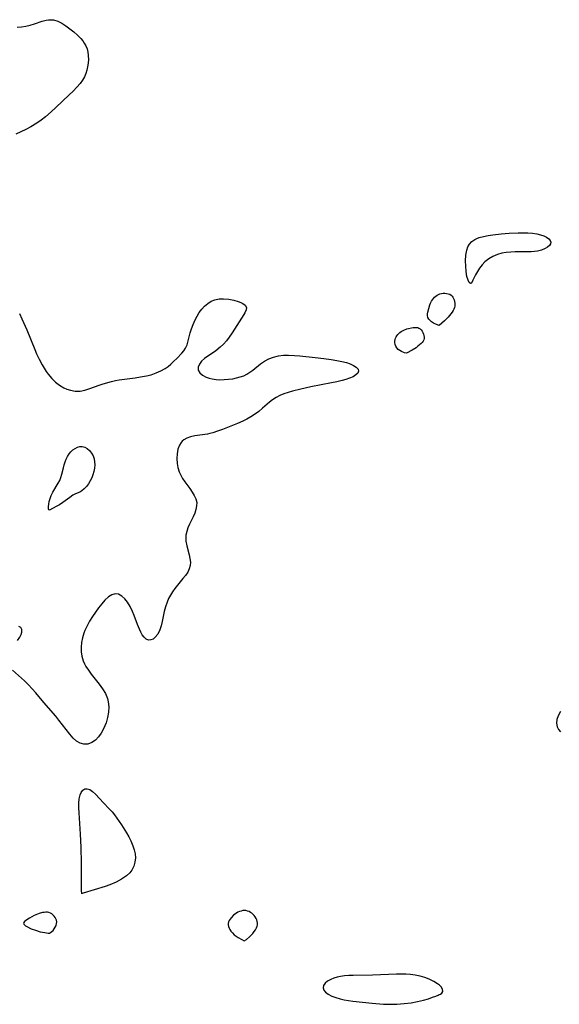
# Model space of a CAD drawing. Header units: inches. Extents: x 1073367 to 1082519, y 1569854 to 1574957.
# Tile 133 of 256: x 1075109 to 1075276, y 1574159 to 1574462. Entities that reach past the tile are written whole.
import ezdxf

# ---------------------------------------------------------------- set-up
doc = ezdxf.new("R2010")
doc.units = ezdxf.units.IN
doc.header["$MEASUREMENT"] = 0
doc.layers.add('CGG_CurvaNivelLidar_v1', color=7, linetype='Continuous', lineweight=30, true_color=0x008008)

msp = doc.modelspace()

# ---------------------------------------------------------------- linework, layer by layer
at = {"layer": 'CGG_CurvaNivelLidar_v1'}
for points in [[(1075108.5502, 1574459.7191, 65), (1075109.9188, 1574459.8048, 65), (1075111.266, 1574460.0079, 65), (1075112.5775, 1574460.3162, 65), (1075113.8411, 1574460.7113, 65), (1075116.2635, 1574461.5439, 65), (1075117.4423, 1574461.8574, 65), (1075118.1819, 1574461.9795, 65), (1075118.7901, 1574462.0212, 65), (1075119.7529, 1574461.9588, 65), (1075121.0266, 1574461.6114, 65), (1075122.3076, 1574460.9876, 65), (1075123.5573, 1574460.1756, 65), (1075124.7906, 1574459.2453, 65), (1075125.9739, 1574458.2791, 65), (1075127.1138, 1574457.2588, 65), (1075128.1662, 1574456.1795, 65), (1075128.7322, 1574455.5013, 65), (1075129.234, 1574454.7917, 65), (1075129.7127, 1574453.9306, 65), (1075130.072, 1574453.024, 65), (1075130.3085, 1574452.0535, 65), (1075130.4373, 1574451.0474, 65), (1075130.4811, 1574449.5308, 65), (1075130.357, 1574447.9875, 65), (1075130.0459, 1574446.4521, 65), (1075129.7025, 1574445.4014, 65), (1075129.2514, 1574444.3821, 65), (1075128.6495, 1574443.3403, 65), (1075127.9567, 1574442.3803, 65), (1075126.9243, 1574441.1795, 65), (1075125.7926, 1574440.018, 65), (1075124.6007, 1574438.8727, 65), (1075120.4165, 1574434.9199, 65), (1075118.9997, 1574433.6337, 65), (1075117.2381, 1574432.1329, 65), (1075115.9253, 1574431.1008, 65), (1075114.5779, 1574430.1281, 65), (1075112.7476, 1574428.9674, 65), (1075111.2489, 1574428.1545, 65), (1075109.7179, 1574427.429, 65), (1075108.1662, 1574426.7892, 65)], [(1075109.2216, 1574371.4598, 65), (1075110.0226, 1574369.8348, 65), (1075111.5056, 1574366.4867, 65), (1075113.9699, 1574360.435, 65), (1075114.5451, 1574359.0977, 65), (1075115.3589, 1574357.3794, 65), (1075116.2374, 1574355.7148, 65), (1075116.8571, 1574354.6447, 65), (1075117.5118, 1574353.6137, 65), (1075118.0906, 1574352.7917, 65), (1075119.2109, 1574351.434, 65), (1075120.3483, 1574350.3317, 65), (1075121.5749, 1574349.3858, 65), (1075122.8772, 1574348.6168, 65), (1075123.8984, 1574348.171, 65), (1075124.9435, 1574347.8392, 65), (1075126.4317, 1574347.5705, 65), (1075127.9169, 1574347.5688, 65), (1075129.4423, 1574347.875, 65), (1075130.9755, 1574348.3907, 65), (1075133.7973, 1574349.4315, 65), (1075135.0794, 1574349.8497, 65), (1075137.59, 1574350.5602, 65), (1075138.8056, 1574350.84, 65), (1075139.9406, 1574351.0524, 65), (1075141.597, 1574351.296, 65), (1075144.9275, 1574351.6927, 65), (1075146.5772, 1574351.9196, 65), (1075148.3554, 1574352.2502, 65), (1075149.8422, 1574352.6331, 65), (1075151.3643, 1574353.1527, 65), (1075152.8029, 1574353.7902, 65), (1075154.1337, 1574354.5534, 65), (1075155.0185, 1574355.1886, 65), (1075155.8433, 1574355.8739, 65), (1075156.794, 1574356.756, 65), (1075157.6834, 1574357.6428, 65), (1075159.2559, 1574359.2496, 65), (1075159.9106, 1574359.9991, 65), (1075160.4412, 1574360.8041, 65), (1075160.8687, 1574361.8604, 65), (1075161.4767, 1574364.309, 65), (1075161.8082, 1574365.5085, 65), (1075162.2104, 1574366.7428, 65), (1075162.7431, 1574368.1448, 65), (1075163.3634, 1574369.5342, 65), (1075163.9673, 1574370.688, 65), (1075164.643, 1574371.789, 65), (1075165.3962, 1574372.8143, 65), (1075166.2727, 1574373.7773, 65), (1075167.2377, 1574374.603, 65), (1075168.3108, 1574375.2744, 65), (1075169.458, 1574375.7431, 65), (1075170.7795, 1574376.0026, 65), (1075172.1376, 1574376.0443, 65), (1075173.7218, 1574375.8898, 65), (1075175.2479, 1574375.5787, 65), (1075176.6489, 1574375.1605, 65), (1075177.4462, 1574374.8526, 65), (1075178.0525, 1574374.5628, 65), (1075178.8172, 1574374.0151, 65), (1075179.2001, 1574373.3736, 65), (1075179.1139, 1574372.5946, 65), (1075178.6574, 1574371.6755, 65), (1075178.3415, 1574371.1534, 65), (1075174.7766, 1574365.5147, 65), (1075173.8786, 1574364.1974, 65), (1075173.0147, 1574363.0997, 65), (1075172.0746, 1574362.0646, 65), (1075171.0673, 1574361.1092, 65), (1075169.7112, 1574360.027, 65), (1075166.2083, 1574357.6013, 65), (1075165.3544, 1574356.8433, 65), (1075164.6592, 1574355.9108, 65), (1075164.2973, 1574354.9454, 65), (1075164.3274, 1574354.0172, 65), (1075164.8105, 1574353.1712, 65), (1075165.6686, 1574352.4453, 65), (1075166.8065, 1574351.8527, 65), (1075167.6895, 1574351.5411, 65), (1075168.6467, 1574351.3087, 65), (1075169.8008, 1574351.1482, 65), (1075171.0074, 1574351.082, 65), (1075172.333, 1574351.0979, 65), (1075173.6721, 1574351.1978, 65), (1075175.0034, 1574351.3826, 65), (1075176.1524, 1574351.6188, 65), (1075177.2654, 1574351.9257, 65), (1075178.3298, 1574352.3101, 65), (1075179.3283, 1574352.7923, 65), (1075180.2502, 1574353.3846, 65), (1075181.1289, 1574354.0581, 65), (1075183.4772, 1574355.9646, 65), (1075184.74, 1574356.8341, 65), (1075186.0735, 1574357.5372, 65), (1075187.4987, 1574358.0769, 65), (1075188.9983, 1574358.4361, 65), (1075190.5535, 1574358.6036, 65), (1075192.1578, 1574358.6235, 65), (1075193.9457, 1574358.5355, 65), (1075195.5903, 1574358.4011, 65), (1075200.305, 1574357.9253, 65), (1075203.0247, 1574357.6235, 65), (1075205.2926, 1574357.316, 65), (1075206.9871, 1574357.0481, 65), (1075208.597, 1574356.7333, 65), (1075209.9482, 1574356.3853, 65), (1075211.1628, 1574355.9649, 65), (1075212.1904, 1574355.471, 65), (1075212.9966, 1574354.92, 65), (1075213.526, 1574354.3357, 65), (1075213.7067, 1574353.7398, 65), (1075213.4707, 1574353.1364, 65), (1075212.8716, 1574352.5562, 65), (1075211.9889, 1574352.0136, 65), (1075210.8843, 1574351.5244, 65), (1075209.8052, 1574351.1585, 65), (1075208.6287, 1574350.829, 65), (1075207.025, 1574350.4416, 65), (1075205.3391, 1574350.0778, 65), (1075198.958, 1574348.8445, 65), (1075195.8809, 1574348.1985, 65), (1075193.3571, 1574347.5492, 65), (1075192.0171, 1574347.1382, 65), (1075190.7227, 1574346.6826, 65), (1075189.4854, 1574346.1724, 65), (1075188.3101, 1574345.5897, 65), (1075187.2237, 1574344.919, 65), (1075186.2406, 1574344.1571, 65), (1075184.1495, 1574342.3192, 65), (1075182.948, 1574341.3198, 65), (1075181.6737, 1574340.3761, 65), (1075180.5086, 1574339.637, 65), (1075179.2884, 1574338.9625, 65), (1075178.0259, 1574338.3452, 65), (1075176.3991, 1574337.6359, 65), (1075171.7581, 1574335.7551, 65), (1075170.2802, 1574335.2074, 65), (1075168.8212, 1574334.7357, 65), (1075167.918, 1574334.4965, 65), (1075167.1989, 1574334.3465, 65), (1075163.304, 1574333.7898, 65), (1075161.9784, 1574333.5109, 65), (1075160.7717, 1574333.0886, 65), (1075159.8994, 1574332.5807, 65), (1075159.4033, 1574332.1514, 65), (1075159.0438, 1574331.735, 65), (1075158.5631, 1574330.9602, 65), (1075158.0862, 1574329.6862, 65), (1075157.823, 1574328.2765, 65), (1075157.7448, 1574326.7871, 65), (1075157.8382, 1574325.2674, 65), (1075158.0525, 1574324.0248, 65), (1075158.4598, 1574322.7211, 65), (1075158.9269, 1574321.6793, 65), (1075159.4913, 1574320.675, 65), (1075160.2161, 1574319.5903, 65), (1075161.7557, 1574317.5157, 65), (1075162.4889, 1574316.466, 65), (1075163.1172, 1574315.4138, 65), (1075163.5877, 1574314.3535, 65), (1075163.8409, 1574313.2792, 65), (1075163.8332, 1574312.1894, 65), (1075163.609, 1574311.0852, 65), (1075163.227, 1574309.9718, 65), (1075162.7391, 1574308.854, 65), (1075161.6493, 1574306.6165, 65), (1075161.1522, 1574305.48, 65), (1075160.7603, 1574304.3211, 65), (1075160.5379, 1574303.2103, 65), (1075160.4897, 1574302.6404, 65), (1075160.542, 1574301.281, 65), (1075160.7885, 1574299.8758, 65), (1075161.5083, 1574297.1246, 65), (1075161.7614, 1574295.9981, 65), (1075161.8976, 1574294.8958, 65), (1075161.8495, 1574293.8204, 65), (1075161.5653, 1574292.776, 65), (1075161.0753, 1574291.7624, 65), (1075160.4237, 1574290.7808, 65), (1075159.6068, 1574289.773, 65), (1075157.9094, 1574287.7975, 65), (1075157.1184, 1574286.7901, 65), (1075156.3707, 1574285.728, 65), (1075155.7406, 1574284.6975, 65), (1075155.1799, 1574283.6219, 65), (1075154.7005, 1574282.5064, 65), (1075154.2367, 1574281.1117, 65), (1075153.8678, 1574279.6899, 65), (1075153.1931, 1574276.6021, 65), (1075152.8591, 1574275.2652, 65), (1075152.4547, 1574274.0268, 65), (1075151.8285, 1574272.7204, 65), (1075151.058, 1574271.6962, 65), (1075150.4011, 1574271.1696, 65), (1075149.7048, 1574270.8818, 65), (1075149.0019, 1574270.8695, 65), (1075148.3162, 1574271.1641, 65), (1075147.6685, 1574271.7256, 65), (1075147.0716, 1574272.5031, 65), (1075146.6137, 1574273.2968, 65), (1075146.1901, 1574274.187, 65), (1075145.5992, 1574275.6411, 65), (1075144.5873, 1574278.4324, 65), (1075144.1035, 1574279.6636, 65), (1075143.3861, 1574281.1622, 65), (1075142.5569, 1574282.5185, 65), (1075141.7054, 1574283.5806, 65), (1075140.7823, 1574284.4128, 65), (1075139.7693, 1574284.9655, 65), (1075138.7377, 1574285.1275, 65), (1075137.6858, 1574284.8271, 65), (1075136.6522, 1574284.1384, 65), (1075135.5798, 1574283.1154, 65), (1075134.5993, 1574282.0001, 65), (1075133.618, 1574280.7616, 65), (1075132.6468, 1574279.4368, 65), (1075131.7276, 1574278.0931, 65), (1075130.8556, 1574276.7059, 65), (1075130.0608, 1574275.282, 65), (1075129.3787, 1574273.8239, 65), (1075129.0492, 1574272.9506, 65), (1075128.6459, 1574271.5414, 65), (1075128.3789, 1574270.11, 65), (1075128.2497, 1574268.6748, 65), (1075128.268, 1574267.2534, 65), (1075128.4518, 1574265.8637, 65), (1075128.848, 1574264.4594, 65), (1075129.2563, 1574263.5213, 65), (1075129.7241, 1574262.6884, 65), (1075130.5034, 1574261.5303, 65), (1075131.3695, 1574260.3936, 65), (1075133.8473, 1574257.2967, 65), (1075134.8683, 1574255.8604, 65), (1075135.7359, 1574254.3815, 65), (1075136.3711, 1574252.8476, 65), (1075136.5206, 1574252.2978, 65), (1075136.6177, 1574251.8117, 65), (1075136.7474, 1574250.2282, 65), (1075136.6477, 1574248.6108, 65), (1075136.3608, 1574246.989, 65), (1075135.9139, 1574245.3947, 65), (1075135.564, 1574244.4368, 65), (1075135.1604, 1574243.5127, 65), (1075134.4349, 1574242.1755, 65), (1075133.5922, 1574240.986, 65), (1075132.6335, 1574239.9971, 65), (1075131.5209, 1574239.2446, 65), (1075130.3331, 1574238.8096, 65), (1075129.1214, 1574238.7437, 65), (1075127.9702, 1574239.0719, 65), (1075126.856, 1574239.7257, 65), (1075125.7941, 1574240.6366, 65), (1075124.7247, 1574241.8283, 65), (1075121.3954, 1574246.1733, 65), (1075120.4251, 1574247.3649, 65), (1075116.7895, 1574251.578, 65), (1075114.2737, 1574254.5969, 65), (1075113.1599, 1574255.8721, 65), (1075112.0177, 1574257.0911, 65), (1075110.8173, 1574258.2599, 65), (1075107.082, 1574261.5799, 65)], [(1075108.6869, 1574270.7344, 65), (1075109.3726, 1574271.6986, 65), (1075109.7809, 1574272.5284, 65), (1075109.9859, 1574273.326, 65), (1075109.9422, 1574274.1051, 65), (1075109.6315, 1574274.7138, 65), (1075109.0815, 1574275.0792, 65)], [(1075275.9235, 1574248.8367, 65.5), (1075275.1826, 1574247.5259, 65.5), (1075274.7961, 1574246.3712, 65.5), (1075274.6736, 1574245.2303, 65.5), (1075274.846, 1574244.1539, 65.5), (1075275.2522, 1574243.3188, 65.5), (1075275.8698, 1574242.5864, 65.5)]]:
    msp.add_polyline3d(points, dxfattribs=at)
for points in [[(1075248.5, 1574380.834, 65), (1075248.2167, 1574380.7196, 65), (1075247.8141, 1574380.9971, 65), (1075247.4129, 1574381.7181, 65), (1075247.0899, 1574382.8377, 65), (1075246.8295, 1574384.4356, 65), (1075246.6861, 1574386.0497, 65), (1075246.648, 1574387.7546, 65), (1075246.7526, 1574389.4442, 65), (1075247.0416, 1574391.0092, 65), (1075247.3804, 1574391.9827, 65), (1075247.8384, 1574392.7994, 65), (1075248.6022, 1574393.6292, 65), (1075249.4943, 1574394.2539, 65), (1075250.1592, 1574394.5854, 65), (1075250.8723, 1574394.8636, 65), (1075252.1803, 1574395.2447, 65), (1075253.571, 1574395.5348, 65), (1075255.0197, 1574395.7582, 65), (1075257.6369, 1574396.0337, 65), (1075260.0535, 1574396.2035, 65), (1075262.8709, 1574396.3284, 65), (1075264.3903, 1574396.3487, 65), (1075265.8769, 1574396.3181, 65), (1075267.2861, 1574396.2205, 65), (1075268.6234, 1574396.0337, 65), (1075269.7275, 1574395.7755, 65), (1075270.7263, 1574395.4327, 65), (1075271.5832, 1574395.0155, 65), (1075272.2717, 1574394.5391, 65), (1075272.7485, 1574394.0211, 65), (1075272.9569, 1574393.4766, 65), (1075272.8576, 1574392.9363, 65), (1075272.4987, 1574392.4057, 65), (1075271.9291, 1574391.9071, 65), (1075271.1865, 1574391.4645, 65), (1075270.0799, 1574391.0285, 65), (1075268.813, 1574390.7242, 65), (1075267.8577, 1574390.5929, 65), (1075266.8591, 1574390.5152, 65), (1075265.8281, 1574390.4751, 65), (1075261.9353, 1574390.4424, 65), (1075260.553, 1574390.4045, 65), (1075259.1898, 1574390.3052, 65), (1075257.8637, 1574390.0935, 65), (1075256.4815, 1574389.6845, 65), (1075255.099, 1574389.0957, 65), (1075253.79, 1574388.3494, 65), (1075252.6075, 1574387.425, 65), (1075251.7195, 1574386.4793, 65), (1075250.9498, 1574385.4529, 65), (1075250.2821, 1574384.409, 65), (1075249.7149, 1574383.4189, 65), (1075248.8872, 1574381.7649, 65)], [(1075238.5, 1574367.7685, 65), (1075237.7461, 1574368.0531, 65), (1075236.7329, 1574368.5526, 65), (1075236.2059, 1574368.8882, 65), (1075235.7253, 1574369.279, 65), (1075235.338, 1574369.7245, 65), (1075235.0666, 1574370.2619, 65), (1075234.9457, 1574370.8253, 65), (1075234.9562, 1574371.3756, 65), (1075235.036, 1574371.9246, 65), (1075235.2949, 1574373.0471, 65), (1075235.667, 1574374.1668, 65), (1075235.8983, 1574374.7112, 65), (1075236.1641, 1574375.234, 65), (1075236.4722, 1574375.7254, 65), (1075236.7772, 1574376.1157, 65), (1075237.1145, 1574376.4744, 65), (1075237.4784, 1574376.8001, 65), (1075237.8655, 1574377.0888, 65), (1075238.2739, 1574377.3334, 65), (1075238.7032, 1574377.5236, 65), (1075239.2181, 1574377.6637, 65), (1075239.7485, 1574377.7323, 65), (1075240.2825, 1574377.7403, 65), (1075240.808, 1574377.6924, 65), (1075241.3121, 1574377.5876, 65), (1075241.7792, 1574377.4183, 65), (1075242.1903, 1574377.1707, 65), (1075242.5, 1574376.868, 65), (1075242.7557, 1574376.504, 65), (1075242.9652, 1574376.095, 65), (1075243.1327, 1574375.654, 65), (1075243.2588, 1574375.1916, 65), (1075243.3404, 1574374.7164, 65), (1075243.3702, 1574374.2361, 65), (1075243.3363, 1574373.7576, 65), (1075243.2272, 1574373.2839, 65), (1075243.0543, 1574372.8183, 65), (1075242.8315, 1574372.3606, 65), (1075242.5543, 1574371.8957, 65), (1075241.7569, 1574370.8528, 65), (1075241.2733, 1574370.3138, 65), (1075240.1596, 1574369.217, 65)], [(1075228.5, 1574359.2236, 65), (1075227.8125, 1574359.4017, 65), (1075226.8719, 1574359.79, 65), (1075226.3742, 1574360.0736, 65), (1075225.9109, 1574360.4226, 65), (1075225.4696, 1574360.8993, 65), (1075225.1392, 1574361.4319, 65), (1075224.9293, 1574361.9803, 65), (1075224.8477, 1574362.5037, 65), (1075224.8576, 1574363.0078, 65), (1075224.9433, 1574363.5022, 65), (1075225.081, 1574363.9007, 65), (1075225.2704, 1574364.2843, 65), (1075225.5021, 1574364.6514, 65), (1075225.77, 1574364.9994, 65), (1075226.0711, 1574365.3243, 65), (1075226.4049, 1574365.6203, 65), (1075226.7891, 1574365.8944, 65), (1075227.6349, 1574366.3518, 65), (1075228.5436, 1574366.7104, 65), (1075229.0412, 1574366.8621, 65), (1075230.043, 1574367.0889, 65), (1075230.537, 1574367.1615, 65), (1075231.019, 1574367.2003, 65), (1075231.4818, 1574367.196, 65), (1075231.9167, 1574367.1352, 65), (1075232.3122, 1574366.9997, 65), (1075232.682, 1574366.7547, 65), (1075233.0012, 1574366.4268, 65), (1075233.2767, 1574366.0401, 65), (1075233.5106, 1574365.6137, 65), (1075233.6998, 1574365.1626, 65), (1075233.8358, 1574364.6995, 65), (1075233.9035, 1574364.2355, 65), (1075233.8796, 1574363.7812, 65), (1075233.7548, 1574363.3715, 65), (1075233.546, 1574362.9773, 65), (1075233.2734, 1574362.5962, 65), (1075232.9328, 1574362.2134, 65), (1075232.4892, 1574361.8001, 65), (1075231.9676, 1574361.3719, 65), (1075231.3959, 1574360.9469, 65), (1075230.2159, 1574360.1757, 65)], [(1075118.5, 1574310.863, 64.5), (1075118.3498, 1574310.9744, 64.5), (1075118.2335, 1574311.3154, 64.5), (1075118.1925, 1574311.6463, 64.5), (1075118.1876, 1574312.0516, 64.5), (1075118.2568, 1574312.7738, 64.5), (1075118.4254, 1574313.5993, 64.5), (1075118.6949, 1574314.4928, 64.5), (1075119.0629, 1574315.4175, 64.5), (1075119.5535, 1574316.4017, 64.5), (1075121.2108, 1574319.2061, 64.5), (1075121.6568, 1574320.0674, 64.5), (1075122.0161, 1574320.9866, 64.5), (1075122.2927, 1574321.9428, 64.5), (1075122.7739, 1574323.9283, 64.5), (1075123.0262, 1574324.8529, 64.5), (1075123.3172, 1574325.7593, 64.5), (1075123.6565, 1574326.6329, 64.5), (1075124.0559, 1574327.4566, 64.5), (1075124.5302, 1574328.21, 64.5), (1075125.0918, 1574328.875, 64.5), (1075125.722, 1574329.4439, 64.5), (1075126.3995, 1574329.9098, 64.5), (1075127.1059, 1574330.2581, 64.5), (1075127.8246, 1574330.4661, 64.5), (1075128.5399, 1574330.5014, 64.5), (1075129.362, 1574330.2884, 64.5), (1075130.1394, 1574329.8469, 64.5), (1075130.8503, 1574329.2299, 64.5), (1075131.4659, 1574328.4732, 64.5), (1075131.9481, 1574327.5982, 64.5), (1075132.2374, 1574326.723, 64.5), (1075132.399, 1574325.7881, 64.5), (1075132.4445, 1574324.817, 64.5), (1075132.3764, 1574323.8301, 64.5), (1075132.1872, 1574322.8141, 64.5), (1075131.8938, 1574321.8137, 64.5), (1075131.5106, 1574320.8422, 64.5), (1075131.0263, 1574319.876, 64.5), (1075130.4709, 1574318.9705, 64.5), (1075129.8562, 1574318.1431, 64.5), (1075129.1883, 1574317.4191, 64.5), (1075128.4674, 1574316.8328, 64.5), (1075127.8328, 1574316.4704, 64.5), (1075126.4728, 1574315.8673, 64.5), (1075125.708, 1574315.4632, 64.5), (1075124.7257, 1574314.7966, 64.5), (1075122.6429, 1574313.2476, 64.5), (1075121.5858, 1574312.5696, 64.5), (1075120.5696, 1574311.9835, 64.5)], [(1075128.5, 1574192.6922, 65), (1075128.4446, 1574192.8925, 65), (1075128.4018, 1574193.5692, 65), (1075128.3789, 1574194.6491, 65), (1075128.376, 1574202.135, 65), (1075128.2719, 1574207.0036, 65), (1075128.0834, 1574211.0565, 65), (1075127.6156, 1574217.5749, 65), (1075127.5461, 1574219.1292, 65), (1075127.5515, 1574220.5991, 65), (1075127.6687, 1574221.9513, 65), (1075127.9359, 1574223.1593, 65), (1075128.2335, 1574223.9152, 65), (1075128.7396, 1574224.6371, 65), (1075129.385, 1574225.0355, 65), (1075130.1244, 1574225.0562, 65), (1075130.9302, 1574224.7589, 65), (1075131.7915, 1574224.1721, 65), (1075132.6595, 1574223.3763, 65), (1075135.1337, 1574220.6676, 65), (1075136.9382, 1574218.8445, 65), (1075137.8323, 1574217.8782, 65), (1075138.5752, 1574216.9667, 65), (1075139.2835, 1574216.004, 65), (1075140.7066, 1574213.8817, 65), (1075142.2328, 1574211.464, 65), (1075142.9421, 1574210.2373, 65), (1075143.5821, 1574208.9956, 65), (1075144.22, 1574207.4914, 65), (1075144.6243, 1574206.2455, 65), (1075144.8908, 1574205.0064, 65), (1075144.9814, 1574203.7841, 65), (1075144.8337, 1574202.4468, 65), (1075144.4482, 1574201.1636, 65), (1075143.8556, 1574199.9582, 65), (1075143.2079, 1574199.0841, 65), (1075142.2057, 1574198.1561, 65), (1075140.7205, 1574197.1382, 65), (1075138.998, 1574196.2254, 65), (1075137.1346, 1574195.4462, 65), (1075135.6125, 1574194.9265, 65), (1075128.8991, 1574192.8847, 65), (1075128.5084, 1574192.7263, 65)], [(1075118.5, 1574180.5569, 65.5), (1075118.5995, 1574180.5809, 65.5), (1075118.8514, 1574180.7327, 65.5), (1075119.2009, 1574180.9984, 65.5), (1075119.5932, 1574181.3693, 65.5), (1075119.9638, 1574181.8183, 65.5), (1075120.2907, 1574182.3363, 65.5), (1075120.5441, 1574182.8973, 65.5), (1075120.6953, 1574183.4734, 65.5), (1075120.7227, 1574184.0319, 65.5), (1075120.6355, 1574184.5479, 65.5), (1075120.4517, 1574184.9948, 65.5), (1075120.2076, 1574185.4003, 65.5), (1075119.9031, 1574185.7927, 65.5), (1075119.5583, 1574186.1465, 65.5), (1075119.1801, 1574186.4543, 65.5), (1075118.7715, 1574186.7046, 65.5), (1075118.3324, 1574186.8809, 65.5), (1075117.8653, 1574186.9697, 65.5), (1075117.3751, 1574186.9867, 65.5), (1075116.8698, 1574186.9485, 65.5), (1075116.3558, 1574186.866, 65.5), (1075115.3226, 1574186.5893, 65.5), (1075114.8061, 1574186.3961, 65.5), (1075113.7927, 1574185.9375, 65.5), (1075112.3461, 1574185.1616, 65.5), (1075111.4869, 1574184.6261, 65.5), (1075111.1192, 1574184.3588, 65.5), (1075110.8166, 1574184.0937, 65.5), (1075110.605, 1574183.8324, 65.5), (1075110.5196, 1574183.5766, 65.5), (1075110.5943, 1574183.3209, 65.5), (1075110.8051, 1574183.0715, 65.5), (1075111.116, 1574182.8271, 65.5), (1075111.4999, 1574182.5868, 65.5), (1075112.9127, 1574181.8884, 65.5), (1075114.1723, 1574181.4096, 65.5), (1075115.6487, 1574180.9743, 65.5), (1075117.057, 1574180.6919, 65.5), (1075118.1095, 1574180.572, 65.5)], [(1075178.5, 1574178.1375, 65.5), (1075179.1591, 1574178.6247, 65.5), (1075180.1066, 1574179.404, 65.5), (1075180.6256, 1574179.8885, 65.5), (1075181.1274, 1574180.4189, 65.5), (1075181.5888, 1574180.9946, 65.5), (1075181.9726, 1574181.576, 65.5), (1075182.2588, 1574182.1322, 65.5), (1075182.4341, 1574182.6395, 65.5), (1075182.5352, 1574183.138, 65.5), (1075182.5577, 1574183.6357, 65.5), (1075182.4891, 1574184.1256, 65.5), (1075182.3446, 1574184.607, 65.5), (1075182.1401, 1574185.0749, 65.5), (1075181.8853, 1574185.5229, 65.5), (1075181.5842, 1574185.9427, 65.5), (1075181.2362, 1574186.3232, 65.5), (1075180.8426, 1574186.6521, 65.5), (1075180.4121, 1574186.933, 65.5), (1075179.9556, 1574187.1665, 65.5), (1075179.4812, 1574187.3486, 65.5), (1075178.995, 1574187.4702, 65.5), (1075178.502, 1574187.5167, 65.5), (1075178.0056, 1574187.4754, 65.5), (1075177.5101, 1574187.3602, 65.5), (1075177.0195, 1574187.1871, 65.5), (1075176.5384, 1574186.9669, 65.5), (1075176.0722, 1574186.7055, 65.5), (1075175.6279, 1574186.4045, 65.5), (1075175.2073, 1574186.0599, 65.5), (1075174.4615, 1574185.2846, 65.5), (1075174.1444, 1574184.8682, 65.5), (1075173.8769, 1574184.4383, 65.5), (1075173.6752, 1574183.9971, 65.5), (1075173.5624, 1574183.5455, 65.5), (1075173.5604, 1574183.0702, 65.5), (1075173.6563, 1574182.5888, 65.5), (1075173.8275, 1574182.1063, 65.5), (1075174.0605, 1574181.6262, 65.5), (1075174.4002, 1574181.1153, 65.5), (1075174.8525, 1574180.584, 65.5), (1075175.3949, 1574180.0661, 65.5), (1075175.9866, 1574179.5996, 65.5), (1075176.599, 1574179.1836, 65.5), (1075177.7179, 1574178.5328, 65.5)], [(1075238.5, 1574161.6113, 65.5), (1075238.9009, 1574161.69, 65.5), (1075239.3662, 1574162.036, 65.5), (1075239.6524, 1574162.5993, 65.5), (1075239.5769, 1574163.2727, 65.5), (1075239.1159, 1574164.0194, 65.5), (1075238.6437, 1574164.4878, 65.5), (1075238.0431, 1574164.9508, 65.5), (1075236.8716, 1574165.6615, 65.5), (1075235.4923, 1574166.3247, 65.5), (1075234.0936, 1574166.8717, 65.5), (1075232.6342, 1574167.317, 65.5), (1075231.1629, 1574167.6265, 65.5), (1075229.7256, 1574167.8007, 65.5), (1075228.277, 1574167.8947, 65.5), (1075226.8554, 1574167.9169, 65.5), (1075225.424, 1574167.8898, 65.5), (1075218.0243, 1574167.5724, 65.5), (1075212.0496, 1574167.5293, 65.5), (1075210.7157, 1574167.4768, 65.5), (1075209.4185, 1574167.3749, 65.5), (1075208.1715, 1574167.2047, 65.5), (1075207.077, 1574166.971, 65.5), (1075206.0561, 1574166.6628, 65.5), (1075205.1291, 1574166.2804, 65.5), (1075204.1675, 1574165.7232, 65.5), (1075203.4149, 1574165.0895, 65.5), (1075202.9213, 1574164.4106, 65.5), (1075202.7548, 1574163.7154, 65.5), (1075202.9811, 1574163.0119, 65.5), (1075203.5486, 1574162.3367, 65.5), (1075204.3824, 1574161.7079, 65.5), (1075205.4262, 1574161.1469, 65.5), (1075206.659, 1574160.6649, 65.5), (1075208.0215, 1574160.2678, 65.5), (1075209.2645, 1574159.9889, 65.5), (1075210.5597, 1574159.7579, 65.5), (1075211.8931, 1574159.5677, 65.5), (1075217.8953, 1574158.9416, 65.5), (1075221.3557, 1574158.6634, 65.5), (1075223.3741, 1574158.6093, 65.5), (1075225.5148, 1574158.6531, 65.5), (1075227.7357, 1574158.8083, 65.5), (1075229.9495, 1574159.0883, 65.5), (1075231.8734, 1574159.4482, 65.5), (1075233.6604, 1574159.8796, 65.5), (1075235.2508, 1574160.345, 65.5), (1075236.5062, 1574160.7731, 65.5), (1075237.4951, 1574161.1513, 65.5), (1075238.2575, 1574161.4764, 65.5)]]:
    msp.add_polyline3d(points, close=True, dxfattribs=at)

doc.saveas('drawing.dxf')
